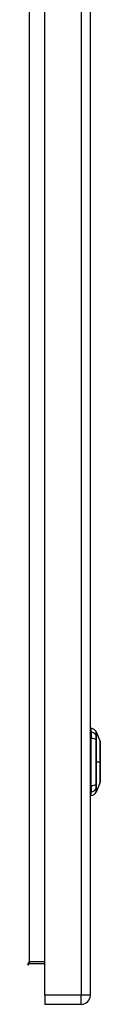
# Model space of a CAD drawing. Header units: inches. Extents: x 7 to 154, y 11 to 93.
# Tile 3 of 13: x 47.84 to 49.11, y 34.7 to 51.97. Entities that reach past the tile are written whole.
import ezdxf

# ---------------------------------------------------------------- set-up
doc = ezdxf.new("R2010")
doc.units = ezdxf.units.IN
doc.header["$MEASUREMENT"] = 0
doc.layers.add('Visible Edges(ANSI)', color=7, linetype='Continuous', lineweight=25)
doc.layers.add('Visible Tangent Edges(ANSI)', color=7, linetype='Continuous', lineweight=25)

msp = doc.modelspace()

# ---------------------------------------------------------------- linework, layer by layer
at = {"layer": 'Visible Edges(ANSI)'}
for p, q in [((48.134, 34.863), (48.134, 70.344)), ((48.934, 34.863), (48.934, 70.344)), ((48.95, 39.475), (48.95, 39.543)), ((48.95, 39.475), (48.95, 39.364)), ((49.037, 39.483), (49.105, 39.309)), ((48.95, 38.541), (48.95, 39.364)), ((48.95, 38.541), (48.95, 38.43)), ((49.105, 38.596), (49.037, 38.422)), ((48.95, 38.362), (48.95, 38.43)), ((47.868, 35.417), (48.134, 35.417)), ((48.134, 34.863), (48.134, 34.702)), ((48.773, 34.702), (48.134, 34.702))]:
    msp.add_line(p, q, dxfattribs=at)
at = {"layer": 'Visible Edges(ANSI)', "flags": 128}
msp.add_lwpolyline([(49.105, 38.597), (49.105, 38.598), (49.105, 38.599), (49.105, 38.601), (49.105, 38.604), (49.105, 38.608), (49.105, 38.613), (49.105, 38.618), (49.105, 38.624), (49.105, 38.631), (49.105, 38.639), (49.105, 38.648), (49.105, 38.657), (49.105, 38.667), (49.105, 38.678), (49.105, 38.689), (49.105, 38.701), (49.105, 38.714), (49.105, 38.727), (49.105, 38.741), (49.105, 38.755), (49.105, 38.77), (49.105, 38.785), (49.105, 38.8), (49.105, 38.816), (49.105, 38.833), (49.105, 38.849), (49.105, 38.866), (49.105, 38.883), (49.105, 38.9), (49.105, 38.917), (49.105, 38.935), (49.105, 38.952), (49.105, 38.97), (49.105, 38.987), (49.105, 39.004), (49.105, 39.022), (49.105, 39.039), (49.105, 39.055), (49.105, 39.072), (49.105, 39.088), (49.105, 39.104), (49.105, 39.12), (49.105, 39.135), (49.105, 39.15), (49.105, 39.164), (49.105, 39.178), (49.105, 39.191), (49.105, 39.204), (49.105, 39.216), (49.105, 39.227), (49.105, 39.238), (49.105, 39.248), (49.105, 39.257), (49.105, 39.266), (49.105, 39.273), (49.105, 39.281), (49.105, 39.287), (49.105, 39.292), (49.105, 39.297), (49.105, 39.301), (49.105, 39.304), (49.105, 39.306), (49.105, 39.307), (49.105, 39.308)], dxfattribs=at)
at = {"layer": 'Visible Edges(ANSI)'}
for centre, radius, start, end in [((48.934, 39.426), 0.118, 29.7291, 82.0587), ((48.958, 39.484), 0.0394, 101.537, 126.8699), ((49.028, 39.48), 0.00984, 21.2505, 29.7291), ((49.1, 39.308), 0.00492, 0.2088, 21.2505), ((49.1, 38.597), 0.00492, 338.7495, 359.7912), ((48.958, 38.421), 0.0394, 233.1301, 258.463), ((48.934, 38.479), 0.118, 277.9413, 330.2709), ((49.028, 38.425), 0.00984, 330.2709, 338.7495), ((47.868, 35.386), 0.031, 90, 180), ((48.773, 34.863), 0.161, 270, 0)]:
    msp.add_arc(centre, radius, start, end, dxfattribs=at)
at = {"layer": 'Visible Tangent Edges(ANSI)'}
for p, q in [((48.773, 70.344), (48.773, 34.863)), ((47.868, 35.448), (47.868, 69.76)), ((49.037, 39.418), (49.037, 39.418)), ((49.037, 39.344), (49.037, 39.345)), ((49.037, 38.952), (49.105, 38.952)), ((49.105, 38.952), (49.105, 38.952)), ((49.037, 38.56), (49.037, 38.56)), ((49.037, 38.487), (49.037, 38.487)), ((48.134, 35.448), (47.868, 35.448)), ((47.868, 35.417), (47.868, 35.448)), ((48.773, 34.863), (48.134, 34.863)), ((48.934, 34.863), (48.773, 34.863)), ((48.773, 34.702), (48.773, 34.863))]:
    msp.add_line(p, q, dxfattribs=at)
at = {"layer": 'Visible Tangent Edges(ANSI)', "flags": 128}
for points in [[(49.036, 39.485), (49.036, 39.484), (49.036, 39.484), (49.036, 39.484), (49.036, 39.483), (49.036, 39.482), (49.036, 39.481), (49.036, 39.479), (49.036, 39.477), (49.036, 39.475), (49.036, 39.473), (49.036, 39.471), (49.036, 39.468), (49.036, 39.466), (49.036, 39.463), (49.036, 39.459), (49.036, 39.456), (49.036, 39.452), (49.036, 39.448), (49.036, 39.444), (49.036, 39.44), (49.036, 39.435), (49.036, 39.43), (49.036, 39.425), (49.036, 39.42)], [(49.036, 39.42), (49.036, 39.419), (49.036, 39.417), (49.036, 39.415), (49.036, 39.413), (49.036, 39.411), (49.036, 39.408), (49.036, 39.406), (49.036, 39.403), (49.036, 39.401), (49.036, 39.398), (49.036, 39.395), (49.036, 39.392), (49.036, 39.388), (49.036, 39.385), (49.036, 39.381), (49.036, 39.378), (49.036, 39.374), (49.036, 39.37), (49.036, 39.366), (49.036, 39.362), (49.036, 39.358), (49.036, 39.354), (49.036, 39.35), (49.036, 39.346)], [(49.037, 39.418), (49.037, 39.423), (49.037, 39.428), (49.037, 39.433), (49.037, 39.438), (49.037, 39.442), (49.037, 39.446), (49.037, 39.45), (49.037, 39.454), (49.037, 39.458), (49.037, 39.461), (49.037, 39.464), (49.037, 39.467), (49.037, 39.469), (49.037, 39.472), (49.037, 39.474), (49.037, 39.476), (49.037, 39.478), (49.037, 39.479), (49.037, 39.48), (49.037, 39.481), (49.037, 39.482), (49.037, 39.483), (49.037, 39.483), (49.037, 39.483)], [(49.037, 39.345), (49.037, 39.349), (49.037, 39.353), (49.037, 39.357), (49.037, 39.361), (49.037, 39.365), (49.037, 39.369), (49.037, 39.373), (49.037, 39.376), (49.037, 39.38), (49.037, 39.383), (49.037, 39.387), (49.037, 39.39), (49.037, 39.393), (49.037, 39.396), (49.037, 39.399), (49.037, 39.401), (49.037, 39.404), (49.037, 39.406), (49.037, 39.409), (49.037, 39.411), (49.037, 39.413), (49.037, 39.415), (49.037, 39.416), (49.037, 39.418)], [(49.036, 39.346), (49.036, 39.314), (49.036, 39.282), (49.036, 39.25), (49.036, 39.217), (49.036, 39.184), (49.036, 39.151), (49.036, 39.118), (49.036, 39.085), (49.036, 39.052), (49.036, 39.019), (49.036, 38.985), (49.036, 38.952), (49.036, 38.919), (49.036, 38.885), (49.036, 38.852), (49.036, 38.819), (49.036, 38.786), (49.036, 38.753), (49.036, 38.72), (49.036, 38.687), (49.036, 38.655), (49.036, 38.623), (49.036, 38.591), (49.036, 38.559)], [(49.037, 38.952), (49.037, 38.969), (49.037, 38.986), (49.037, 39.002), (49.037, 39.019), (49.037, 39.035), (49.037, 39.052), (49.037, 39.069), (49.037, 39.085), (49.037, 39.102), (49.037, 39.118), (49.037, 39.135), (49.037, 39.151), (49.037, 39.168), (49.037, 39.184), (49.037, 39.2), (49.037, 39.217), (49.037, 39.233), (49.037, 39.249), (49.037, 39.265), (49.037, 39.281), (49.037, 39.297), (49.037, 39.313), (49.037, 39.329), (49.037, 39.344)], [(49.105, 39.309), (49.105, 39.309), (49.105, 39.309), (49.105, 39.308), (49.105, 39.307), (49.105, 39.306), (49.105, 39.304), (49.105, 39.302), (49.105, 39.3), (49.105, 39.297), (49.105, 39.294), (49.105, 39.291), (49.105, 39.288), (49.105, 39.284), (49.105, 39.28), (49.105, 39.276), (49.105, 39.272), (49.105, 39.267), (49.105, 39.262), (49.105, 39.257), (49.105, 39.251), (49.105, 39.246), (49.105, 39.24), (49.105, 39.233), (49.105, 39.227)], [(49.105, 39.227), (49.105, 39.225), (49.105, 39.223), (49.105, 39.222), (49.105, 39.22), (49.105, 39.218), (49.105, 39.216), (49.105, 39.214), (49.105, 39.212), (49.105, 39.21), (49.105, 39.209), (49.105, 39.207), (49.105, 39.205), (49.105, 39.203), (49.105, 39.201), (49.105, 39.199), (49.105, 39.197), (49.105, 39.195), (49.105, 39.193), (49.105, 39.191), (49.105, 39.188), (49.105, 39.186), (49.105, 39.184), (49.105, 39.182), (49.105, 39.18)], [(49.105, 39.18), (49.105, 39.172), (49.105, 39.164), (49.105, 39.155), (49.105, 39.147), (49.105, 39.138), (49.105, 39.129), (49.105, 39.12), (49.105, 39.111), (49.105, 39.102), (49.105, 39.093), (49.105, 39.083), (49.105, 39.073), (49.105, 39.064), (49.105, 39.054), (49.105, 39.044), (49.105, 39.034), (49.105, 39.024), (49.105, 39.014), (49.105, 39.004), (49.105, 38.993), (49.105, 38.983), (49.105, 38.973), (49.105, 38.963), (49.105, 38.952)], [(49.037, 38.56), (49.037, 38.576), (49.037, 38.592), (49.037, 38.608), (49.037, 38.624), (49.037, 38.64), (49.037, 38.656), (49.037, 38.672), (49.037, 38.688), (49.037, 38.705), (49.037, 38.721), (49.037, 38.737), (49.037, 38.754), (49.037, 38.77), (49.037, 38.787), (49.037, 38.803), (49.037, 38.82), (49.037, 38.836), (49.037, 38.853), (49.037, 38.869), (49.037, 38.886), (49.037, 38.903), (49.037, 38.919), (49.037, 38.936), (49.037, 38.952)], [(49.105, 38.952), (49.105, 38.942), (49.105, 38.932), (49.105, 38.922), (49.105, 38.911), (49.105, 38.901), (49.105, 38.891), (49.105, 38.881), (49.105, 38.871), (49.105, 38.861), (49.105, 38.851), (49.105, 38.841), (49.105, 38.831), (49.105, 38.822), (49.105, 38.812), (49.105, 38.803), (49.105, 38.794), (49.105, 38.784), (49.105, 38.775), (49.105, 38.767), (49.105, 38.758), (49.105, 38.749), (49.105, 38.741), (49.105, 38.733), (49.105, 38.725)], [(49.105, 38.725), (49.105, 38.723), (49.105, 38.721), (49.105, 38.719), (49.105, 38.716), (49.105, 38.714), (49.105, 38.712), (49.105, 38.71), (49.105, 38.708), (49.105, 38.706), (49.105, 38.704), (49.105, 38.702), (49.105, 38.7), (49.105, 38.698), (49.105, 38.696), (49.105, 38.694), (49.105, 38.693), (49.105, 38.691), (49.105, 38.689), (49.105, 38.687), (49.105, 38.685), (49.105, 38.683), (49.105, 38.681), (49.105, 38.68), (49.105, 38.678)], [(49.036, 38.559), (49.036, 38.555), (49.036, 38.551), (49.036, 38.547), (49.036, 38.543), (49.036, 38.539), (49.036, 38.535), (49.036, 38.531), (49.036, 38.527), (49.036, 38.524), (49.036, 38.52), (49.036, 38.517), (49.036, 38.513), (49.036, 38.51), (49.036, 38.507), (49.036, 38.504), (49.036, 38.502), (49.036, 38.499), (49.036, 38.496), (49.036, 38.494), (49.036, 38.492), (49.036, 38.49), (49.036, 38.488), (49.036, 38.486), (49.036, 38.485)], [(49.037, 38.487), (49.037, 38.488), (49.037, 38.49), (49.037, 38.492), (49.037, 38.494), (49.037, 38.496), (49.037, 38.498), (49.037, 38.501), (49.037, 38.503), (49.037, 38.506), (49.037, 38.509), (49.037, 38.512), (49.037, 38.515), (49.037, 38.518), (49.037, 38.522), (49.037, 38.525), (49.037, 38.529), (49.037, 38.532), (49.037, 38.536), (49.037, 38.54), (49.037, 38.544), (49.037, 38.548), (49.037, 38.552), (49.037, 38.556), (49.037, 38.56)], [(49.105, 38.678), (49.105, 38.671), (49.105, 38.665), (49.105, 38.659), (49.105, 38.654), (49.105, 38.648), (49.105, 38.643), (49.105, 38.638), (49.105, 38.633), (49.105, 38.629), (49.105, 38.624), (49.105, 38.62), (49.105, 38.617), (49.105, 38.613), (49.105, 38.61), (49.105, 38.608), (49.105, 38.605), (49.105, 38.603), (49.105, 38.601), (49.105, 38.599), (49.105, 38.598), (49.105, 38.597), (49.105, 38.596), (49.105, 38.596), (49.105, 38.596)], [(49.036, 38.485), (49.036, 38.48), (49.036, 38.475), (49.036, 38.47), (49.036, 38.465), (49.036, 38.461), (49.036, 38.457), (49.036, 38.453), (49.036, 38.449), (49.036, 38.446), (49.036, 38.442), (49.036, 38.439), (49.036, 38.437), (49.036, 38.434), (49.036, 38.432), (49.036, 38.429), (49.036, 38.428), (49.036, 38.426), (49.036, 38.424), (49.036, 38.423), (49.036, 38.422), (49.036, 38.421), (49.036, 38.421), (49.036, 38.42), (49.036, 38.42)], [(49.037, 38.422), (49.037, 38.422), (49.037, 38.422), (49.037, 38.423), (49.037, 38.423), (49.037, 38.424), (49.037, 38.426), (49.037, 38.427), (49.037, 38.429), (49.037, 38.431), (49.037, 38.433), (49.037, 38.435), (49.037, 38.438), (49.037, 38.441), (49.037, 38.444), (49.037, 38.447), (49.037, 38.451), (49.037, 38.455), (49.037, 38.459), (49.037, 38.463), (49.037, 38.467), (49.037, 38.472), (49.037, 38.477), (49.037, 38.482), (49.037, 38.487)]]:
    msp.add_lwpolyline(points, dxfattribs=at)
at = {"layer": 'Visible Tangent Edges(ANSI)'}
for centre, major_axis, ratio, start_param, end_param in [((48.934, 39.364), (0.118, 0), 0.946806, 0.522838, 1.432195), ((49.028, 39.415), (0.00984, -0.00009), 0.948405, 0.290838, 0.531485), ((48.934, 39.327), (0.118, 0), 0.321806, 0.522838, 1.432195), ((49.028, 39.344), (0.00984, 0.00003), 0.317047, 0.281217, 0.521863), ((48.934, 38.578), (0.118, 0), 0.321806, 4.850991, 5.760348), ((49.028, 38.561), (0.00984, -0.00003), 0.317047, 5.761322, 6.001968), ((48.934, 38.541), (0.118, 0), 0.946806, 4.850991, 5.760348), ((49.028, 38.49), (0.00984, 0.00009), 0.948405, 5.751701, 5.992347), ((47.868, 35.386), (0, 0.062), 0.5, 0, 1.570796)]:
    msp.add_ellipse(centre, major_axis=major_axis, ratio=ratio, start_param=start_param, end_param=end_param, dxfattribs=at)

doc.saveas('drawing.dxf')
